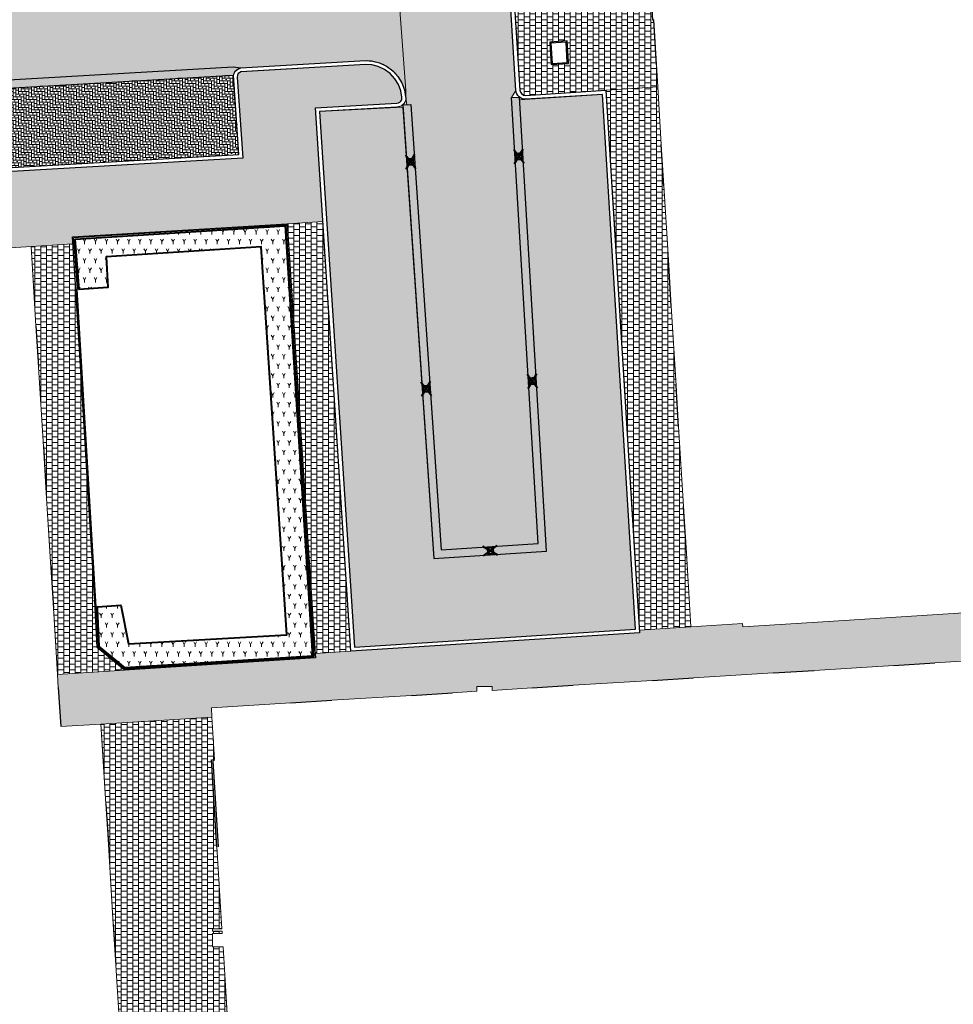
# Model space of a CAD drawing. Header units: metres. Extents: x -1 to 162893, y -2 to 502950.
# Tile 79 of 107: x 162477 to 162526, y 502812 to 502864. Entities that reach past the tile are written whole.
import ezdxf

# ---------------------------------------------------------------- set-up
doc = ezdxf.new("R2010")
doc.units = ezdxf.units.M
for name, color, linetype, lineweight, true_color in [('V-BH-GR-BEPLANTING_CULTUUR-A', 92, 'Continuous', 40, 0x00bd00), ('V-WE-VH-VERHARDING_SBAKSTEEN-A - ROODBRUIN_KEPER', 242, 'Continuous', 13, 0xbd002e), ('V-WE-VH-VERHARDING_TEGEL_300x300x45_GRIJS-A', 253, 'Continuous', 13, 0x828282)]:
    doc.layers.add(name, color=color, linetype=linetype, lineweight=lineweight, true_color=true_color)
for name, color, linetype, lineweight in [('V-BH-RI-GWA_KOLK-S', 30, 'Continuous', 40), ('V-BH-VH-GOOT_GEBAKKENKLINKERS_KEIFORMAAT_4STREK-G', 3, 'Continuous', 30), ('V-BH-VH-KANTOPSLUITING_OPSLUITBAND_60X200-G', 150, 'Continuous', 30), ('V-BH-VH-KANTOPSLUITING_TROTTOIRBAND_180 200-G', 6, 'Continuous', 30), ('V-BH-VH-KANTOPSLUITING_VOORKANTBAND-G', 2, 'Continuous', 30), ('V-BH-VH-MATERIAALGRENS-G', 7, 'Continuous', 30), ('V-WE-GR-BEPLANTING-A-250', 92, 'Continuous', 18), ('V01-WE-VH-OPENVERHARDING_TEGEL-A', 92, 'Continuous', 18)]:
    doc.layers.add(name, color=color, linetype=linetype, lineweight=lineweight)
doc.layers.add('X-XX-AL-HULPLIJN 01-G', color=1, linetype='Continuous', lineweight=18, true_color=0xff0000, plot=False)
pattern_1 = [(0, (0, 0), (0.3, 0.15), [0.3, -0.3]), (90, (0, 0), (-0.3, 1.83697019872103e-17), [])]
pattern_2 = [(0, (0, 0), (0.138, 0.138), [0.5519999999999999, -0.276]), (270, (0, 0.414), (0.138, 0.138), [0.5519999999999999, -0.276]), (0, (0.345, 0.06899999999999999), (0.138, 0.138), [0, -0.828]), (0, (0.06899999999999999, 0.207), (0.138, 0.138), [0, -0.828])]
pattern_3 = [(0, (0, 0), (0, 0.1), []), (90, (0.4, 0), (-0.4, 2.449293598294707e-17), [0.1, -0.1]), (90, (0.2, 0.1), (-0.4, 2.449293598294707e-17), [0.1, -0.1]), (0, (0.2, 0.05), (0, 0.2), [0, -0.2, 0, 0, 0]), (0, (0.2, 0.15), (0, 0.2), [0, -0.2, 0, 0, 0])]

# ---------------------------------------------------------------- blocks, each defined once
blk = doc.blocks.new('V-SRI-KOLK_STRAAT_300X300-SO10')
at = {"layer": 'V-BH-RI-GWA_KOLK-S', "ltscale": 0.02}
for p, q in [((-0.4229121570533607, 0.3489560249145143), (0.1235125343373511, -0.3679261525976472)), ((-0.3754868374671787, -0.3995430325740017), (0.0760872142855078, 0.3805729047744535))]:
    blk.add_line(p, q, dxfattribs=at)
at = {"layer": 'V-BH-RI-GWA_KOLK-S', "ltscale": 0.2}
for p, q in [((0.009485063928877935, -0.1496998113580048), (-0.3088846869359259, 0.1307296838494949)), ((-0.009485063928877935, 0.1496998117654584), (-0.2899145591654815, -0.1686699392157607))]:
    blk.add_line(p, q, dxfattribs=at)
at = {"layer": 'V-BH-RI-GWA_KOLK-S', "ltscale": 0.2, "flags": 128}
blk.add_lwpolyline([(0.009485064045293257, -0.1496998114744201), (-0.009485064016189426, 0.1496998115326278), (-0.3088846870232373, 0.1307296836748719), (-0.2899145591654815, -0.1686699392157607), (0.009485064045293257, -0.1496998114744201)], dxfattribs=at)
blk = doc.blocks.new('V-SRI-KOLK_STRAAT_300X300-SO11')
at = {"layer": 'V-BH-RI-GWA_KOLK-S', "ltscale": 0.02}
for p, q in [((-0.4229121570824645, 0.3489560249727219), (0.1235125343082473, -0.3679261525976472)), ((-0.3754868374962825, -0.399543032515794), (0.07608721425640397, 0.3805729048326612))]:
    blk.add_line(p, q, dxfattribs=at)
at = {"layer": 'V-BH-RI-GWA_KOLK-S', "ltscale": 0.2}
for p, q in [((0.009485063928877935, -0.1496998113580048), (-0.3088846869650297, 0.1307296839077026)), ((-0.009485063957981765, 0.1496998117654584), (-0.2899145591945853, -0.1686699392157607))]:
    blk.add_line(p, q, dxfattribs=at)
at = {"layer": 'V-BH-RI-GWA_KOLK-S', "ltscale": 0.2, "flags": 128}
blk.add_lwpolyline([(0.009485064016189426, -0.1496998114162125), (-0.009485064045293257, 0.1496998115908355), (-0.3088846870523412, 0.1307296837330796), (-0.2899145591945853, -0.1686699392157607), (0.009485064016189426, -0.1496998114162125)], dxfattribs=at)
blk = doc.blocks.new('V-SRI-KOLK_STRAAT_300X300-SO12')
at = {"layer": 'V-BH-RI-GWA_KOLK-S', "ltscale": 0.02}
for p, q in [((-0.4229121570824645, 0.3489560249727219), (0.1235125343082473, -0.3679261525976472)), ((-0.3754868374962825, -0.399543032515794), (0.07608721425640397, 0.3805729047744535))]:
    blk.add_line(p, q, dxfattribs=at)
at = {"layer": 'V-BH-RI-GWA_KOLK-S', "ltscale": 0.2}
for p, q in [((0.009485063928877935, -0.1496998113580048), (-0.3088846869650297, 0.1307296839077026)), ((-0.009485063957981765, 0.1496998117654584), (-0.2899145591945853, -0.1686699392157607))]:
    blk.add_line(p, q, dxfattribs=at)
at = {"layer": 'V-BH-RI-GWA_KOLK-S', "ltscale": 0.2, "flags": 128}
blk.add_lwpolyline([(0.009485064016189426, -0.1496998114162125), (-0.009485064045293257, 0.1496998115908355), (-0.3088846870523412, 0.1307296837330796), (-0.2899145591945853, -0.1686699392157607), (0.009485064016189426, -0.1496998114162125)], dxfattribs=at)
blk = doc.blocks.new('V-SRI-KOLK_STRAAT_300X300-SO13')
at = {"layer": 'V-BH-RI-GWA_KOLK-S', "ltscale": 0.02}
for p, q in [((-0.4229121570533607, 0.3489560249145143), (0.1235125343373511, -0.3679261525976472)), ((-0.3754868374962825, -0.399543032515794), (0.0760872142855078, 0.3805729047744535))]:
    blk.add_line(p, q, dxfattribs=at)
at = {"layer": 'V-BH-RI-GWA_KOLK-S', "ltscale": 0.2}
for p, q in [((0.009485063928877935, -0.1496998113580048), (-0.3088846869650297, 0.1307296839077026)), ((-0.009485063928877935, 0.1496998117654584), (-0.2899145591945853, -0.1686699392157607))]:
    blk.add_line(p, q, dxfattribs=at)
at = {"layer": 'V-BH-RI-GWA_KOLK-S', "ltscale": 0.2, "flags": 128}
blk.add_lwpolyline([(0.009485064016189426, -0.1496998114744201), (-0.009485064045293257, 0.1496998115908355), (-0.3088846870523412, 0.1307296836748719), (-0.2899145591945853, -0.1686699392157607), (0.009485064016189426, -0.1496998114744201)], dxfattribs=at)
blk = doc.blocks.new('V-SRI-KOLK_STRAAT_300X300-SO14')
at = {"layer": 'V-BH-RI-GWA_KOLK-S', "ltscale": 0.02}
for p, q in [((0.3995430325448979, -0.3754868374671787), (-0.3805729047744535, 0.0760872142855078)), ((-0.3489560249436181, -0.4229121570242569), (0.3679261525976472, 0.1235125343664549))]:
    blk.add_line(p, q, dxfattribs=at)
at = {"layer": 'V-BH-RI-GWA_KOLK-S', "ltscale": 0.2}
for p, q in [((0.1496998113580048, 0.009485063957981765), (-0.1307296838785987, -0.308884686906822)), ((-0.1496998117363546, -0.009485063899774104), (0.1686699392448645, -0.2899145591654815))]:
    blk.add_line(p, q, dxfattribs=at)
at = {"layer": 'V-BH-RI-GWA_KOLK-S', "ltscale": 0.2, "flags": 128}
blk.add_lwpolyline([(0.1496998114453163, 0.009485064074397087), (-0.1496998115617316, -0.009485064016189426), (-0.1307296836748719, -0.3088846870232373), (0.1686699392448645, -0.2899145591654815), (0.1496998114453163, 0.009485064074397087)], dxfattribs=at)

msp = doc.modelspace()

# ---------------------------------------------------------------- hatches: boundary and pattern name
at = {"layer": 'V-BH-VH-GOOT_GEBAKKENKLINKERS_KEIFORMAAT_4STREK-G'}
h = msp.add_hatch(dxfattribs=at)
h.set_pattern_fill('AVH-SBS_DIKFORMAAT_HALFST', color=256, scale=2, pattern_type=2)
h.set_pattern_definition(pattern_3)
h.paths.add_polyline_path([(162490.5024274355, 502867.4415796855), (162491.0010000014, 502867.1240000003), (162490.5303294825, 502867.022507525), (162466.3074959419, 502865.4097384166), (162466.59624209, 502859.868933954), (162488.5316688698, 502861.1331587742), (162488.9299999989, 502861.086), (162488.6428853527, 502860.9068488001), (162488.5558350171, 502860.7138545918), (162466.1987895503, 502859.4253302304), (162465.8665202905, 502865.8013079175)])
h = msp.add_hatch(dxfattribs=at)
h.set_pattern_fill('AVH-SBS_DIKFORMAAT_HALFST', color=256, scale=2, pattern_type=2)
h.set_pattern_definition(pattern_3)
h.paths.add_polyline_path([(162497.37081147, 502859.1519288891), (162497.7898336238, 502859.1805721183), (162499.3775850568, 502835.9533368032), (162504.4269343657, 502836.2805926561), (162503.0386730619, 502859.5390841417), (162503.4579268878, 502859.5641087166), (162504.8710853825, 502835.8884975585), (162498.9871051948, 502835.5071480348)])
at = {"layer": 'V-WE-GR-BEPLANTING-A-250'}
h = msp.add_hatch(dxfattribs=at)
h.set_pattern_fill('AGR-BEPLANTING_SOORT_01-SO', color=256, scale=0.5, pattern_type=2)
h.set_pattern_definition([(59.99999999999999, (162509.3585818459, 502748.5254328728), (-0.2886752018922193, 0.4999998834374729), [0.144338, -0.433013]), (120, (162509.3585818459, 502748.5254328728), (-0.5773502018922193, -1.165625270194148e-07), [0.144338, -0.433013]), (270, (162509.3585818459, 502748.5254328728), (0.2886749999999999, -0.5), [0.125, -0.875])])
h.paths.add_polyline_path([(162480.3024243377, 502852.1465178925), (162491.2505968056, 502852.8423508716), (162492.6758404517, 502830.4176976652), (162482.9012646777, 502829.7964549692), (162481.5485519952, 502830.9181802), (162481.4564005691, 502832.9197441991), (162481.4563418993, 502832.9736548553), (162482.678, 502833.063), (162483.073, 502831.0550000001), (162491.331, 502831.524), (162489.985849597, 502851.7503983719), (162481.9080744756, 502851.2289627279), (162482.0057921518, 502849.6256116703), (162480.4994939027, 502849.5337423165)])
at = {"layer": 'V-WE-VH-VERHARDING_SBAKSTEEN-A - ROODBRUIN_KEPER'}
h = msp.add_hatch(dxfattribs=at)
h.set_pattern_fill('AVH-SBS_DIKFORMAAT_KEPER-SO', color=256, scale=0.2, pattern_type=2)
h.set_pattern_definition([(45, (0, 0), (0, 0.1951614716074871), [0.5519999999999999, -0.276]), (135, (0.097580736, 0.097580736), (1.110223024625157e-17, 0.1951614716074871), [0.5519999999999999, -0.276]), (0, (0.19516148, 0.09758074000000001), (0.29274222, 0.09758074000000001), [0, -0.5854844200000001])])
edge = h.paths.add_edge_path()
edge.add_line((162466.59624209, 502859.868933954), (162488.5316688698, 502861.1331587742))
edge.add_line((162488.5316688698, 502861.1331587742), (162488.9299999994, 502861.0859999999))
edge.add_line((162488.9299999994, 502861.0859999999), (162495.3367090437, 502861.4621123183))
edge.add_arc((162495.4584666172, 502859.388089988), 2.077593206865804, 3.999569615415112, 93.35975040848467, ccw=False)
edge.add_line((162497.531, 502859.5329999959), (162497.5803225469, 502859.1662505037))
edge.add_line((162497.5803225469, 502859.1662505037), (162497.7898336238, 502859.1805721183))
edge.add_line((162497.7898336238, 502859.1805721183), (162499.3775850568, 502835.9533368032))
edge.add_line((162499.3775850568, 502835.9533368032), (162504.4269343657, 502836.2805926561))
edge.add_line((162504.4269343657, 502836.2805926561), (162503.0386730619, 502859.5390841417))
edge.add_line((162503.0386730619, 502859.5390841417), (162503.279, 502859.91))
edge.add_line((162503.279, 502859.91), (162502.8159999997, 502867.2780000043))
edge.add_arc((162505.8224939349, 502867.466925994), 3.012424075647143, 93.72087688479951, 183.5956990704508, ccw=False)
edge.add_line((162505.6269999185, 502870.4729999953), (162529.506, 502871.899))
edge.add_line((162529.506, 502871.899), (162528.0320000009, 502877.584))
edge.add_line((162528.0320000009, 502877.584), (162523.928, 502877.363))
edge.add_line((162523.928, 502877.363), (162523.6320578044, 502877.1165805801))
edge.add_line((162523.6320578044, 502877.1165805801), (162496.4213716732, 502875.5088450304))
edge.add_line((162496.4213716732, 502875.5088450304), (162496.6689999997, 502871.6180000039))
edge.add_line((162496.6689999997, 502871.6180000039), (162496.745, 502870.507))
edge.add_arc((162493.7354932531, 502870.3011291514), 3.016540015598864, -84.3972512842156, 3.9133267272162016, ccw=False)
edge.add_line((162494.03, 502867.299), (162491.001, 502867.124))
edge.add_line((162491.001, 502867.124), (162490.5303294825, 502867.022507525))
edge.add_line((162490.5303294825, 502867.022507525), (162466.3074959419, 502865.4097384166))
edge.add_line((162466.3074959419, 502865.4097384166), (162466.5317090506, 502861.1072706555))
edge.add_line((162466.5317090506, 502861.1072706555), (162466.59624209, 502859.868933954))
h = msp.add_hatch(dxfattribs=at)
h.set_pattern_fill('AVH-SBS_DIKFORMAAT_ELLEBOOG-SO', color=256, scale=0.2, pattern_type=2)
h.set_pattern_definition(pattern_2)
h.paths.add_polyline_path([(162488.5558350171, 502860.7138545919), (162473.7562993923, 502859.8608992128), (162474.0176906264, 502855.7186439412), (162488.826, 502856.574)])
h = msp.add_hatch(dxfattribs=at)
h.set_pattern_fill('AVH-SBS_DIKFORMAAT_ELLEBOOG-SO', color=256, scale=0.2, pattern_type=2)
h.set_pattern_definition(pattern_2)
h.paths.add_polyline_path([(162493.036, 502858.814), (162497.3782575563, 502859.043), (162498.9871051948, 502835.5071480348), (162504.8710853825, 502835.8884975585), (162503.4661581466, 502859.4262048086), (162507.781, 502859.705), (162509.51, 502831.811), (162494.856, 502830.879)])
at = {"layer": 'V01-WE-VH-OPENVERHARDING_TEGEL-A'}
h = msp.add_hatch(dxfattribs=at)
h.set_pattern_fill('AVH-TEGEL_300X300_HALFST', color=256, pattern_type=2)
h.set_pattern_definition(pattern_1)
edge = h.paths.add_edge_path()
edge.add_line((162503.7807420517, 502859.6469480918), (162510.6724462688, 502860.0929492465))
edge.add_line((162510.6724462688, 502860.0929492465), (162510.4578852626, 502863.5988764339))
edge.add_line((162510.4578852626, 502863.5988764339), (162510.3977868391, 502863.5988779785))
edge.add_line((162510.3977868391, 502863.5988779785), (162509.952022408, 502870.5274397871))
edge.add_line((162509.952022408, 502870.5274397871), (162507.6505831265, 502870.3906719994))
edge.add_arc((162507.6685613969, 502870.0881453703), 0.3030603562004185, 93.40092038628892, 176.5990796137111)
edge.add_line((162507.3660347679, 502870.1061236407), (162507.3905720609, 502869.5599935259))
edge.add_line((162507.3905720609, 502869.5599935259), (162505.9551071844, 502869.4770811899))
edge.add_line((162505.9551071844, 502869.4770811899), (162505.9247217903, 502869.9641970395))
edge.add_arc((162505.5924351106, 502869.9434696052), 0.332932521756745, 3.569381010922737, 82.16392699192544)
edge.add_arc((162505.7883425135, 502867.4969726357), 2.780397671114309, 93.10319889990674, 184.2355870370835)
edge.add_line((162503.0155386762, 502867.2916190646), (162503.4786062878, 502859.9225431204))
edge.add_arc((162503.7721953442, 502859.9409920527), 0.2941681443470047, 183.5956990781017, 271.664895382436)
h.paths.add_polyline_path([(162505.0361099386, 502862.4333835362), (162505.940878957, 502862.4926246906), (162506.0179611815, 502861.3153753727), (162505.1131921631, 502861.2561342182)], flags=16)
h = msp.add_hatch(dxfattribs=at)
h.set_pattern_fill('AVH-TEGEL_300X300_HALFST', color=256, pattern_type=2)
h.set_pattern_definition(pattern_1)
edge = h.paths.add_edge_path()
edge.add_arc((162497.0745742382, 502859.5001373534), 0.2571713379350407, 269.30138159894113, 342.5081956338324, ccw=False)
edge.add_line((162497.0714385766, 502859.2429851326), (162497.0645449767, 502859.2430691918))
edge.add_line((162497.0645449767, 502859.2430691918), (162492.8233115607, 502859.0022453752))
edge.add_line((162492.8233115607, 502859.0022453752), (162493.2091387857, 502853.0802214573))
edge.add_line((162493.2091387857, 502853.0802214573), (162491.3560000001, 502852.9599999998))
edge.add_line((162491.3560000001, 502852.9599999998), (162480.151, 502852.272))
edge.add_line((162480.151, 502852.272), (162480.1755986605, 502851.9082057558))
edge.add_line((162480.1755986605, 502851.9082057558), (162477.9990000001, 502851.7669999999))
edge.add_line((162477.9990000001, 502851.7669999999), (162475.3040000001, 502851.606))
edge.add_line((162475.3040000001, 502851.606), (162475.2940000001, 502851.7659999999))
edge.add_line((162475.2940000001, 502851.7659999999), (162470.7820000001, 502851.4949999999))
edge.add_line((162470.7820000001, 502851.4949999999), (162461.4990000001, 502850.939))
edge.add_line((162461.4990000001, 502850.939), (162449.001, 502850.1939999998))
edge.add_line((162449.001, 502850.1939999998), (162449.015, 502849.966))
edge.add_line((162449.015, 502849.966), (162445.696, 502849.779))
edge.add_line((162445.696, 502849.779), (162445.4922571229, 502852.9195693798))
edge.add_line((162445.4922571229, 502852.9195693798), (162459.27, 502853.7670000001))
edge.add_line((162459.27, 502853.7670000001), (162459.193, 502854.649))
edge.add_line((162459.193, 502854.649), (162461.1310000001, 502854.7670000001))
edge.add_line((162461.1310000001, 502854.7670000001), (162462.131, 502854.8479999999))
edge.add_line((162462.131, 502854.8479999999), (162466.8250351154, 502855.0892821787))
edge.add_arc((162466.852334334, 502855.7194898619), 0.630798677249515, 267.5196227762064, 286.5423517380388)
edge.add_line((162467.0319378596, 502855.1148002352), (162489.039520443, 502856.3859999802))
edge.add_line((162489.039520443, 502856.3859999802), (162488.7474449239, 502860.596930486))
edge.add_line((162488.7474449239, 502860.596930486), (162488.7473572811, 502860.5980210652))
edge.add_arc((162489.0212981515, 502860.6200359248), 0.2748240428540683, 103.52068609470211, 184.5946178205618, ccw=False)
edge.add_line((162488.957045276, 502860.887243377), (162495.4359666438, 502861.2675949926))
edge.add_line((162495.4359666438, 502861.2675949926), (162495.7670410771, 502861.2447307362))
edge.add_line((162495.7670410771, 502861.2447307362), (162496.1017719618, 502861.159017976))
edge.add_line((162496.1017719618, 502861.159017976), (162496.4258319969, 502861.0055633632))
edge.add_line((162496.4258319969, 502861.0055633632), (162496.7193406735, 502860.7888184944))
edge.add_line((162496.7193406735, 502860.7888184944), (162496.965863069, 502860.517914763))
edge.add_line((162496.965863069, 502860.517914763), (162497.150824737, 502860.2111490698))
edge.add_line((162497.150824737, 502860.2111490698), (162497.2700290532, 502859.8860463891))
edge.add_line((162497.2700290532, 502859.8860463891), (162497.327782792, 502859.5534966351))
edge.add_line((162497.327782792, 502859.5534966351), (162497.3308717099, 502859.5238430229))
edge.add_line((162497.3308717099, 502859.5238430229), (162497.3302504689, 502859.4735224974))
edge.add_line((162497.3302504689, 502859.4735224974), (162497.3198539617, 502859.4228395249))
h = msp.add_hatch(dxfattribs=at)
h.set_pattern_fill('AVH-TEGEL_300X300_HALFST', color=256, pattern_type=2)
h.set_pattern_definition(pattern_1)
h.paths.add_polyline_path([(162507.9682112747, 502859.917513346), (162510.6724462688, 502860.0929492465), (162510.856, 502857.099), (162510.988, 502854.944), (162511.242, 502850.8010000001), (162511.372, 502848.6660000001), (162511.626, 502844.523), (162511.758, 502842.368), (162512.012, 502838.225), (162512.143, 502836.079), (162512.396, 502831.937), (162509.7133612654, 502831.7629651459)])
h = msp.add_hatch(dxfattribs=at)
h.set_pattern_fill('AVH-TEGEL_300X300_HALFST', color=256, pattern_type=2)
h.set_pattern_definition(pattern_1)
h.paths.add_polyline_path([(162494.6694057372, 502830.6667284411), (162492.8115692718, 502830.5462022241), (162492.7990000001, 502830.7380000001), (162491.356, 502852.9600000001), (162493.2091387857, 502853.0802214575)])
h = msp.add_hatch(dxfattribs=at)
h.set_pattern_fill('AVH-TEGEL_300X300_HALFST', color=256, pattern_type=2)
h.set_pattern_definition(pattern_1)
h.paths.add_polyline_path([(162480.336, 502849.5360000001), (162481.338, 502832.9650000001), (162481.4420000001, 502830.8570000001), (162482.862, 502829.6800000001), (162479.3756736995, 502829.4538263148), (162479.1620000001, 502832.9110000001), (162479.03, 502835.0580000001), (162478.7740000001, 502839.2000000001), (162478.6420000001, 502841.3450000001), (162478.3860000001, 502845.4870000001), (162478.254, 502847.6330000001), (162477.9990000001, 502851.7670000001), (162480.1755986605, 502851.9082057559)])
h = msp.add_hatch(dxfattribs=at)
h.set_pattern_fill('AVH-TEGEL_300X300_HALFST', color=256, pattern_type=2)
h.set_pattern_definition(pattern_1)
h.paths.add_polyline_path([(162541.3129355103, 502833.3558053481), (162544.8446734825, 502833.5893919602), (162544.944, 502831.801), (162544.058, 502831.77), (162544.0879377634, 502831.2218345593), (162542.161, 502831.1070000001), (162535.294, 502830.6890000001), (162534.139, 502830.619), (162531.623, 502830.465), (162529.267, 502830.319), (162525.115, 502830.06), (162522.979, 502829.928), (162518.827, 502829.67), (162516.691, 502829.5370000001), (162512.539, 502829.279), (162510.403, 502829.146), (162506.251, 502828.889), (162504.115, 502828.7560000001), (162502.029, 502828.6263786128), (162502.029, 502828.8318346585), (162501.229, 502828.8318346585), (162501.229, 502828.5766676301), (162499.963, 502828.498), (162497.828, 502828.365), (162493.676, 502828.1070000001), (162491.5399999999, 502827.974), (162487.398, 502827.717), (162487.4283122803, 502827.2278287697), (162481.639, 502826.8700000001), (162479.543, 502826.741), (162479.418, 502828.769), (162479.3756736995, 502829.4538263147), (162482.862, 502829.6800000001), (162492.826, 502830.326), (162492.8115692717, 502830.546202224), (162494.6694057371, 502830.666728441), (162509.7219701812, 502831.624077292), (162509.7133612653, 502831.7629651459), (162512.396, 502831.9370000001), (162515.091, 502832.1060000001), (162515.101, 502831.9460000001), (162519.562, 502832.226), (162528.7931181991, 502832.8062360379), (162528.8069261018, 502832.589451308), (162540.4379824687, 502833.3021892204), (162540.4385092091, 502833.2900338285), (162540.4410216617, 502833.2710189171), (162540.4453589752, 502833.2518019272), (162540.451601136, 502833.2326369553), (162540.4597813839, 502833.2138007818), (162540.4698795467, 502833.1955820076), (162540.4818184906, 502833.1782680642), (162540.4954644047, 502833.1621311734), (162540.5106312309, 502833.1474145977), (162540.5270889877, 502833.1343205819), (162540.5445752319, 502833.1230012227), (162540.5628084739, 502833.1135531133), (162540.581502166, 502833.1060160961), (162540.6003779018, 502833.1003759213), (162540.6191767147, 502833.0965701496), (162540.6376677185, 502833.0944963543), (162541.0376990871, 502833.0944402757), (162541.0561909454, 502833.0965098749), (162541.0749910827, 502833.1003115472), (162541.0938685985, 502833.1059478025), (162541.1125644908, 502833.1134811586), (162541.1308003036, 502833.1229259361), (162541.1482894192, 502833.1342423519), (162541.1647502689, 502833.147333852), (162541.1799203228, 502833.1620483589), (162541.1935695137, 502833.1781836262), (162541.2055117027, 502833.1954963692), (162541.2156130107, 502833.2137143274), (162541.2237962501, 502833.2325500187), (162541.2300412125, 502833.2517147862), (162541.2343811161, 502833.2709317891), (162541.2368959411, 502833.2899468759), (162541.2377036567, 502833.3085366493), (162541.2368980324, 502833.3271265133), (162541.2343853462, 502833.3461418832), (162541.2333055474, 502833.3509257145)])
h = msp.add_hatch(dxfattribs=at)
h.set_pattern_fill('AVH-TEGEL_300X300_HALFST', color=256, pattern_type=2)
h.set_pattern_definition(pattern_1)
h.paths.add_polyline_path([(162482.8620000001, 502807.828), (162482.816, 502807.82), (162482.673, 502810.1419999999), (162482.4160000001, 502814.2939999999), (162482.284, 502816.4300000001), (162482.028, 502820.5820000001), (162481.8960000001, 502822.7179999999), (162481.639, 502826.87), (162487.4283122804, 502827.2278287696), (162487.565, 502825.022), (162487.405, 502825.012), (162487.6880000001, 502820.471), (162487.9518283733, 502816.185172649), (162487.4540000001, 502816.185172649), (162487.4540000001, 502816.0708406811), (162487.9588664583, 502816.0708406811), (162487.9668078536, 502815.9418346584), (162487.4540000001, 502815.9418346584), (162487.4540000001, 502815.2561653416), (162488.0090165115, 502815.2561653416), (162488.26, 502811.179), (162488.7670000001, 502802.967), (162488.7676686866, 502802.9561949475), (162482.8430000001, 502802.5899999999), (162482.8, 502803.458), (162482.976315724, 502803.4652078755), (162482.9838775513, 502803.4566786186), (162482.9965637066, 502803.4442590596), (162483.0102072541, 502803.4326859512), (162483.0247204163, 502803.4220661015), (162483.04, 502803.4124936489), (162483.0559297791, 502803.4040473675), (162483.0723834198, 502803.396788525), (162483.0892277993, 502803.3907594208), (162483.1063265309, 502803.3859826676), (162483.1235435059, 502803.3824612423), (162483.1407462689, 502803.3801792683), (162483.1578090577, 502803.3791034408), (162483.1746153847, 502803.3791849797), (162483.1910600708, 502803.3803619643), (162483.2070506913, 502803.3825618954), (162483.2373684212, 502803.3897035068), (162483.2651037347, 502803.3999165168), (162483.29, 502803.4124936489), (162483.3133402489, 502803.4277658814), (162483.3360526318, 502803.4466788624), (162483.3573963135, 502803.4693639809), (162483.3672968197, 502803.4821122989), (162483.3765384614, 502803.4957653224), (162483.3850122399, 502803.5102792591), (162483.3926119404, 502803.525593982), (162483.3992370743, 502803.5416329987), (162483.4047959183, 502803.5583040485), (162483.4092084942, 502803.5755003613), (162483.4124093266, 502803.5931025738), (162483.4143498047, 502803.6109812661), (162483.4150000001, 502803.629), (162483.4143498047, 502803.647018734), (162483.4124093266, 502803.6648974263), (162483.4092084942, 502803.6824996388), (162483.4047959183, 502803.6996959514), (162483.3992370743, 502803.7163670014), (162483.3926119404, 502803.7324060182), (162483.3850122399, 502803.7477207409), (162483.3765384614, 502803.7622346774), (162483.3672968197, 502803.775887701), (162483.3573963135, 502803.7886360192), (162483.3360526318, 502803.8113211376), (162483.3133402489, 502803.8302341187), (162483.29, 502803.8455063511), (162483.2651037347, 502803.8580834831), (162483.2373684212, 502803.8682964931), (162483.2070506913, 502803.8754381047), (162483.1910600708, 502803.8776380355), (162483.1746153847, 502803.8788150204), (162483.1578090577, 502803.8788965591), (162483.1407462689, 502803.8778207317), (162483.1235435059, 502803.8755387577), (162483.1063265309, 502803.8720173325), (162483.0946298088, 502803.8687497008)])

# ---------------------------------------------------------------- linework, layer by layer
at = {"layer": 'V-BH-GR-BEPLANTING_CULTUUR-A', "flags": 128}
msp.add_lwpolyline([(162480.3024243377, 502852.1465178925), (162491.2505968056, 502852.8423508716), (162492.6758404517, 502830.4176976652), (162482.9012646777, 502829.7964549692), (162481.5485519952, 502830.9181802), (162481.4564005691, 502832.9197441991), (162481.4563418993, 502832.9736548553), (162482.678, 502833.063), (162483.073, 502831.0550000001), (162491.331, 502831.524), (162489.985849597, 502851.7503983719), (162481.9080744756, 502851.2289627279), (162482.0057921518, 502849.6256116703), (162480.4994939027, 502849.5337423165), (162480.3024243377, 502852.1465178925)], dxfattribs=at)
at = {"layer": 'V-BH-VH-GOOT_GEBAKKENKLINKERS_KEIFORMAAT_4STREK-G', "flags": 128}
for points in [[(162490.5024274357, 502867.4415796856), (162465.8665202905, 502865.8013079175), (162466.1987895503, 502859.4253302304), (162488.5558350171, 502860.7138545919)], [(162497.37081147, 502859.1519288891), (162498.9871051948, 502835.5071480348), (162504.8710853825, 502835.8884975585), (162503.4579268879, 502859.5641087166)]]:
    msp.add_lwpolyline(points, dxfattribs=at)
at = {"layer": 'V-BH-VH-KANTOPSLUITING_OPSLUITBAND_60X200-G'}
msp.add_line((162481.3978906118, 502832.9686214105), (162480.3958906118, 502849.5396214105), dxfattribs=at)
at = {"layer": 'V-BH-VH-KANTOPSLUITING_OPSLUITBAND_60X200-G', "flags": 128}
for points in [[(162505.0997550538, 502862.3772649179), (162505.1660753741, 502861.3219573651), (162505.9543160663, 502861.3714939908), (162505.887995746, 502862.4268015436), (162505.0997550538, 502862.3772649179)], [(162481.3979271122, 502832.9679565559), (162481.5006255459, 502830.8863383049), (162482.8819231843, 502829.7414176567), (162492.762202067, 502830.3819897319), (162492.7391272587, 502830.7340942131), (162491.3000003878, 502852.8964485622), (162480.2149362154, 502852.2158127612), (162480.395863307, 502849.5400477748)], [(162487.5687426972, 502824.9621168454), (162487.4686151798, 502824.9558588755), (162487.7478838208, 502820.4747320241)]]:
    msp.add_lwpolyline(points, dxfattribs=at)
at = {"layer": 'V-BH-VH-KANTOPSLUITING_TROTTOIRBAND_180 200-G', "flags": 128}
for points in [[(162505.9551071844, 502869.4770811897), (162505.9247217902, 502869.9641970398, 0.3508674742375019), (162505.6073539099, 502870.273967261), (162505.6378269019, 502870.2732932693, 0.4199002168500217), (162503.0154594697, 502867.2926942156), (162503.0155386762, 502867.2916190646), (162503.4786062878, 502859.9225431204), (162503.4783568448, 502859.9260264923, 0.3908811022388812), (162503.7807420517, 502859.6469480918), (162507.9682112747, 502859.9175133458), (162509.7219701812, 502831.6240772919), (162494.6694057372, 502830.666728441), (162492.8233115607, 502859.0022453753), (162497.0645449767, 502859.2430691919), (162497.0714385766, 502859.2429851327)], [(162488.9684555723, 502860.8897318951, 0.3814073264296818), (162488.747357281, 502860.5980210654), (162488.7474449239, 502860.5969304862), (162489.039520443, 502856.3859999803), (162467.0319378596, 502855.1148002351)], [(162503.4783568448, 502859.9260264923, 0.3908811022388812), (162503.7807420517, 502859.6469480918), (162507.9682112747, 502859.9175133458), (162509.7219701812, 502831.6240772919), (162494.6694057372, 502830.666728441), (162492.8233115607, 502859.0022453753), (162497.0645449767, 502859.2430691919), (162497.0714385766, 502859.2429851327, 0.3307513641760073), (162497.3198539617, 502859.422839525, 0.3307513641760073)]]:
    msp.add_lwpolyline(points, format="xyb", dxfattribs=at)
for points in [[(162497.3308717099, 502859.5238430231), (162497.327782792, 502859.5534966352), (162497.2700290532, 502859.8860463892), (162497.1508247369, 502860.2111490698), (162496.965863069, 502860.5179147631), (162496.7193406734, 502860.7888184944), (162496.4258319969, 502861.0055633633), (162496.1017719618, 502861.159017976), (162495.7670410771, 502861.2447307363), (162495.4359666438, 502861.2675949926), (162488.9417210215, 502860.8863437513)], [(162497.3198539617, 502859.422839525), (162497.3302504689, 502859.4735224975), (162497.3308717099, 502859.5238430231)]]:
    msp.add_lwpolyline(points, dxfattribs=at)
at = {"layer": 'V-BH-VH-KANTOPSLUITING_VOORKANTBAND-G', "flags": 128}
for points in [[(162503.279, 502859.91), (162502.816, 502867.2779999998, -0.4199002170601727), (162505.6270000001, 502870.4729999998, -0.4199002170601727)], [(162466.995, 502855.313), (162488.826, 502856.574), (162488.5480000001, 502860.5819999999, -0.3814073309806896), (162488.9300000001, 502861.086, -0.3814073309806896)], [(162497.5140000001, 502859.374, -0.337909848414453), (162497.069, 502859.043), (162493.036, 502858.814), (162494.856, 502830.879), (162509.51, 502831.811), (162507.781, 502859.705), (162503.788, 502859.4469999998, -0.3950533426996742), (162503.279, 502859.9099999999, -0.3950533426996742)]]:
    msp.add_lwpolyline(points, format="xyb", dxfattribs=at)
for points in [[(162539.1469268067, 502865.3989627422), (162538.9499312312, 502869.3835536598), (162510.1392985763, 502867.6406944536), (162510.3980317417, 502863.5950485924)], [(162505.1099567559, 502861.25831225), (162506.0179611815, 502861.3153753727), (162505.9441143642, 502862.4904466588), (162505.0361099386, 502862.4333835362), (162505.1099567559, 502861.25831225)], [(162488.93, 502861.086), (162495.437, 502861.4680000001), (162495.799, 502861.443), (162496.17, 502861.348), (162496.529, 502861.178), (162496.854, 502860.938), (162497.127, 502860.638), (162497.332, 502860.298), (162497.464, 502859.938), (162497.526, 502859.581), (162497.531, 502859.533)], [(162497.531, 502859.533), (162497.53, 502859.452), (162497.514, 502859.374)], [(162480.336, 502849.536), (162480.151, 502852.272), (162491.356, 502852.96), (162492.799, 502830.738), (162492.826, 502830.326), (162482.862, 502829.6800000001), (162481.442, 502830.857), (162481.338, 502832.965)], [(162481.338, 502832.965), (162480.336, 502849.536)], [(162487.688, 502820.471), (162487.405, 502825.012), (162487.565, 502825.022)]]:
    msp.add_lwpolyline(points, dxfattribs=at)
at = {"layer": 'V-BH-VH-MATERIAALGRENS-G'}
for p in [(162510.3980317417, 502863.5950485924), (162510.602, 502861.242)]:
    msp.add_line(p, (162510.4578852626, 502863.5988764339), dxfattribs=at)
at = {"layer": 'V-BH-VH-MATERIAALGRENS-G', "flags": 128}
for points in [[(162491.001, 502867.124), (162490.5303294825, 502867.022507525), (162466.3074959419, 502865.4097384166), (162466.59624209, 502859.868933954), (162488.5316688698, 502861.1331587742), (162488.93, 502861.086)], [(162497.37081147, 502859.1519288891), (162497.7898336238, 502859.1805721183), (162499.3775850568, 502835.9533368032), (162504.4269343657, 502836.2805926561), (162503.0386730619, 502859.5390841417), (162503.4579268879, 502859.5641087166)], [(162510.988, 502854.944), (162510.856, 502857.099)], [(162511.372, 502848.666), (162511.242, 502850.801)], [(162478.254, 502847.633), (162478.386, 502845.487)], [(162511.758, 502842.368), (162511.626, 502844.523)], [(162478.642, 502841.345), (162478.774, 502839.2)], [(162512.143, 502836.079), (162512.012, 502838.225)], [(162479.03, 502835.058), (162479.162, 502832.911)], [(162516.691, 502829.537), (162518.827, 502829.67)], [(162522.979, 502829.928), (162525.115, 502830.06)], [(162510.403, 502829.146), (162512.539, 502829.279)], [(162479.418, 502828.769), (162479.543, 502826.741)], [(162504.115, 502828.7560000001), (162506.251, 502828.889)], [(162491.54, 502827.974), (162493.676, 502828.107)], [(162497.828, 502828.365), (162499.963, 502828.498)], [(162481.896, 502822.7180000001), (162482.028, 502820.5820000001)], [(162482.284, 502816.4300000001), (162482.416, 502814.2940000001)]]:
    msp.add_lwpolyline(points, dxfattribs=at)
at = {"layer": 'V-WE-VH-VERHARDING_SBAKSTEEN-A - ROODBRUIN_KEPER', "flags": 128}
msp.add_lwpolyline([(162497.531, 502859.533), (162497.533, 502859.908), (162496.758, 502870.44), (162496.732, 502870.574)], dxfattribs=at)
at = {"layer": 'V-WE-VH-VERHARDING_TEGEL_300x300x45_GRIJS-A'}
for p, q in [((162507.9682112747, 502859.9175133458), (162510.6724462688, 502860.0929492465)), ((162491.356, 502852.96), (162493.2091387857, 502853.0802214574)), ((162477.999, 502851.7670000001), (162480.1755986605, 502851.9082057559)), ((162512.396, 502831.937), (162509.7133612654, 502831.7629651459)), ((162494.6694057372, 502830.666728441), (162492.8115692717, 502830.546202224)), ((162482.862, 502829.6800000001), (162479.3756736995, 502829.4538263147)), ((162481.639, 502826.87), (162487.4283122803, 502827.2278287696))]:
    msp.add_line(p, q, dxfattribs=at)
at = {"layer": 'V-WE-VH-VERHARDING_TEGEL_300x300x45_GRIJS-A', "flags": 128}
for points in [[(162467.0319378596, 502855.1148002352), (162489.039520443, 502856.3859999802), (162488.7474449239, 502860.596930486), (162488.7473572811, 502860.5980210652), (162488.7473572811, 502860.5980210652), (162488.7473572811, 502860.5980210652, -0.3692860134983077), (162488.957045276, 502860.887243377), (162495.4359666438, 502861.2675949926), (162495.7670410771, 502861.2447307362), (162496.1017719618, 502861.159017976), (162496.4258319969, 502861.0055633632), (162496.7193406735, 502860.7888184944), (162496.965863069, 502860.517914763), (162497.150824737, 502860.2111490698), (162497.2700290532, 502859.8860463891), (162497.327782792, 502859.5534966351), (162497.3308717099, 502859.5238430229), (162497.3302504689, 502859.4735224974), (162497.3198539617, 502859.4228395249)], [(162497.3198539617, 502859.4228395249, -0.3307513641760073), (162497.0714385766, 502859.2429851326), (162497.0645449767, 502859.2430691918), (162492.8233115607, 502859.0022453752), (162493.2091387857, 502853.0802214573), (162491.3560000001, 502852.9599999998), (162480.151, 502852.272), (162480.1755986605, 502851.9082057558), (162477.9990000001, 502851.7669999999), (162475.3040000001, 502851.606)]]:
    msp.add_lwpolyline(points, format="xyb", dxfattribs=at)
for points in [[(162507.9682112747, 502859.917513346), (162510.6724462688, 502860.0929492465), (162510.856, 502857.099), (162510.988, 502854.944), (162511.242, 502850.8010000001), (162511.372, 502848.6660000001), (162511.626, 502844.523), (162511.758, 502842.368), (162512.012, 502838.225), (162512.143, 502836.079), (162512.396, 502831.937), (162509.7133612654, 502831.7629651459), (162507.9682112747, 502859.917513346)], [(162494.6694057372, 502830.6667284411), (162492.8115692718, 502830.5462022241), (162492.7990000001, 502830.7380000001), (162491.356, 502852.9600000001), (162493.2091387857, 502853.0802214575), (162494.6694057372, 502830.6667284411)], [(162480.336, 502849.5360000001), (162481.338, 502832.9650000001), (162481.4420000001, 502830.8570000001), (162482.862, 502829.6800000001), (162479.3756736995, 502829.4538263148), (162479.1620000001, 502832.9110000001), (162479.03, 502835.0580000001), (162478.7740000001, 502839.2000000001), (162478.6420000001, 502841.3450000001), (162478.3860000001, 502845.4870000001), (162478.254, 502847.6330000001), (162477.9990000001, 502851.7670000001), (162480.1755986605, 502851.9082057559), (162480.336, 502849.5360000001)], [(162529.267, 502830.319), (162525.115, 502830.06), (162522.979, 502829.928), (162518.827, 502829.67), (162516.691, 502829.5370000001), (162512.539, 502829.279), (162510.403, 502829.146), (162506.251, 502828.889), (162504.115, 502828.7560000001), (162502.029, 502828.6263786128), (162502.029, 502828.8318346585), (162501.229, 502828.8318346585), (162501.229, 502828.5766676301), (162499.963, 502828.498), (162497.828, 502828.365), (162493.676, 502828.1070000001), (162491.5399999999, 502827.974), (162487.398, 502827.717), (162487.4283122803, 502827.2278287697), (162481.639, 502826.8700000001), (162479.543, 502826.741), (162479.418, 502828.769), (162479.3756736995, 502829.4538263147), (162482.862, 502829.6800000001), (162492.826, 502830.326), (162492.8115692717, 502830.546202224), (162494.6694057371, 502830.666728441), (162509.7219701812, 502831.624077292), (162509.7133612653, 502831.7629651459), (162512.396, 502831.9370000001), (162515.091, 502832.1060000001), (162515.101, 502831.9460000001), (162519.562, 502832.226), (162528.7931181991, 502832.8062360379)], [(162482.673, 502810.1419999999), (162482.4160000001, 502814.2939999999), (162482.284, 502816.4300000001), (162482.028, 502820.5820000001), (162481.8960000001, 502822.7179999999), (162481.639, 502826.87), (162487.4283122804, 502827.2278287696), (162487.565, 502825.022), (162487.405, 502825.012), (162487.6880000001, 502820.471), (162487.9518283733, 502816.185172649), (162487.4540000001, 502816.185172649), (162487.4540000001, 502816.0708406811), (162487.9588664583, 502816.0708406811), (162487.9668078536, 502815.9418346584), (162487.4540000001, 502815.9418346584), (162487.4540000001, 502815.2561653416), (162488.0090165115, 502815.2561653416), (162488.26, 502811.179)]]:
    msp.add_lwpolyline(points, dxfattribs=at)
at = {"layer": 'X-XX-AL-HULPLIJN 01-G', "flags": 128}
msp.add_lwpolyline([(162466.59624209, 502859.868933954), (162488.5316688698, 502861.1331587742), (162488.9299999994, 502861.0859999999), (162495.3367090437, 502861.4621123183, -0.4109466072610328), (162497.531, 502859.5329999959), (162497.5803225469, 502859.1662505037), (162497.7898336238, 502859.1805721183), (162499.3775850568, 502835.9533368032), (162504.4269343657, 502836.2805926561), (162503.0386730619, 502859.5390841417), (162503.279, 502859.91), (162502.8159999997, 502867.2780000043, -0.4135738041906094), (162505.6269999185, 502870.4729999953), (162529.506, 502871.899), (162528.0320000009, 502877.584), (162523.928, 502877.363), (162523.6320578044, 502877.1165805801), (162496.4213716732, 502875.5088450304), (162496.6689999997, 502871.6180000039), (162496.745, 502870.507, -0.4056034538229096), (162494.03, 502867.299), (162491.001, 502867.124), (162490.5303294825, 502867.022507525), (162466.3074959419, 502865.4097384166)], format="xyb", dxfattribs=at)
msp.add_lwpolyline([(162503.7807420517, 502859.6469480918), (162510.6724462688, 502860.0929492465), (162510.4578852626, 502863.5988764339), (162510.3977868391, 502863.5988779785), (162509.952022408, 502870.5274397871), (162507.6505831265, 502870.3906719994, 0.3798551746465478), (162507.3660347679, 502870.1061236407), (162507.3905720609, 502869.5599935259), (162505.9551071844, 502869.4770811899), (162505.9247217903, 502869.9641970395, 0.3570407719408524), (162505.6378269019, 502870.2732932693, 0.4200141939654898), (162503.0155386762, 502867.2916190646), (162503.4786062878, 502859.9225431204, 0.4043774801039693), (162503.7807420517, 502859.6469480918, 0.01773459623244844)], format="xyb", close=True, dxfattribs=at)
for points in [[(162490.5024274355, 502867.4415796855), (162491.0010000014, 502867.1240000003), (162490.5303294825, 502867.022507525), (162466.3074959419, 502865.4097384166), (162466.59624209, 502859.868933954), (162488.5316688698, 502861.1331587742), (162488.9299999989, 502861.086), (162488.6428853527, 502860.9068488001), (162488.5558350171, 502860.7138545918), (162466.1987895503, 502859.4253302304), (162465.8665202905, 502865.8013079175)], [(162488.5558350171, 502860.7138545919), (162473.7562993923, 502859.8608992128), (162474.0176906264, 502855.7186439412), (162488.826, 502856.574)], [(162493.036, 502858.814), (162497.3782575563, 502859.043), (162498.9871051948, 502835.5071480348), (162504.8710853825, 502835.8884975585), (162503.4661581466, 502859.4262048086), (162507.781, 502859.705), (162509.51, 502831.811), (162494.856, 502830.879)], [(162497.37081147, 502859.1519288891), (162497.7898336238, 502859.1805721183), (162499.3775850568, 502835.9533368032), (162504.4269343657, 502836.2805926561), (162503.0386730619, 502859.5390841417), (162503.4579268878, 502859.5641087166), (162504.8710853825, 502835.8884975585), (162498.9871051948, 502835.5071480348)]]:
    msp.add_lwpolyline(points, close=True, dxfattribs=at)
at = {"layer": 'X-XX-AL-HULPLIJN 01-G'}
msp.add_lwpolyline([(162505.0361099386, 502862.4333835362), (162505.940878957, 502862.4926246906), (162506.0179611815, 502861.3153753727), (162505.1131921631, 502861.2561342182)], close=True, dxfattribs=at)

# ---------------------------------------------------------------- block references
at = {"color": 7, "linetype": 'Continuous', "lineweight": 0}
for name, p in [('V-SRI-KOLK_STRAAT_300X300-SO11', (162503.5818188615, 502856.4814347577)), ('V-SRI-KOLK_STRAAT_300X300-SO10', (162497.9333699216, 502856.2009615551)), ('V-SRI-KOLK_STRAAT_300X300-SO13', (162504.2811039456, 502844.7658332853)), ('V-SRI-KOLK_STRAAT_300X300-SO12', (162498.7426192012, 502844.362443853)), ('V-SRI-KOLK_STRAAT_300X300-SO14', (162501.9372343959, 502836.0591054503))]:
    msp.add_blockref(name, p, dxfattribs=at)

doc.saveas('drawing.dxf')
